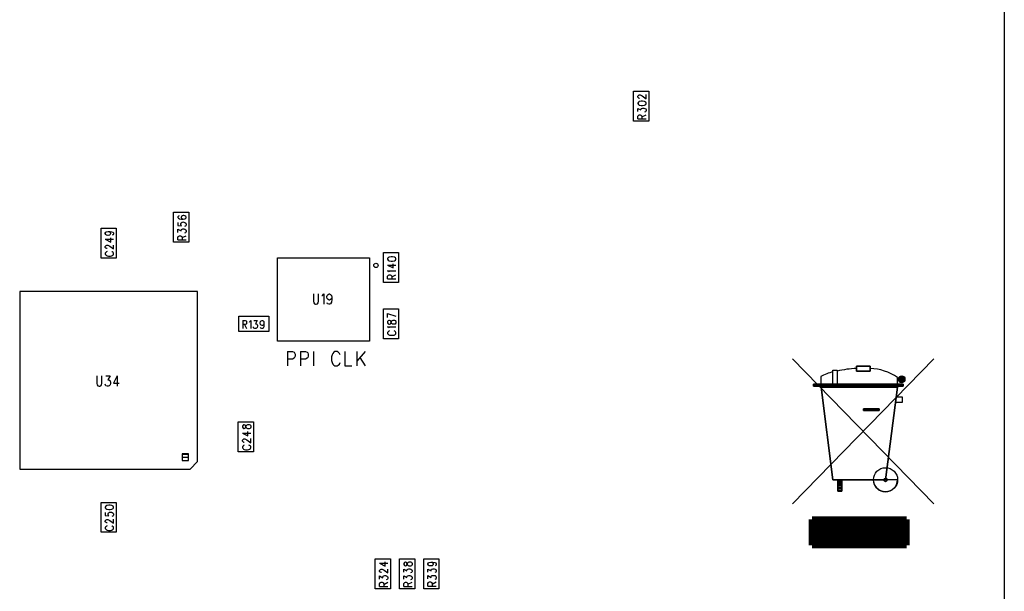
# Model space of a CAD drawing. Extents: x 11.9 to 28.1, y 10.8 to 21.2.
# Tile 20 of 23: x 21.9 to 24.9, y 16 to 17.8. Entities that reach past the tile are written whole.
import ezdxf

# ---------------------------------------------------------------- set-up
doc = ezdxf.new("R2010")
doc.units = 0
doc.header["$MEASUREMENT"] = 0
doc.layers.add('LAYNR1', color=2, linetype='Continuous')

msp = doc.modelspace()

# ---------------------------------------------------------------- linework, layer by layer
at = {"layer": 'LAYNR1', "color": 7}
for points in [[(24.922, 19.685), (24.922, 14.285)], [(23.789, 17.535), (23.788, 17.536), (23.786, 17.538), (23.786, 17.541), (23.788, 17.543), (23.789, 17.544), (23.791, 17.545)], [(23.791, 17.545), (23.794, 17.545)], [(23.794, 17.545), (23.796, 17.544), (23.8, 17.542), (23.812, 17.533), (23.812, 17.546)], [(23.797, 17.525), (23.791, 17.524), (23.788, 17.522), (23.786, 17.519), (23.786, 17.518)], [(23.786, 17.518), (23.788, 17.515)], [(23.788, 17.515), (23.791, 17.513), (23.797, 17.512), (23.801, 17.512), (23.807, 17.513), (23.811, 17.515)], [(23.792, 17.534), (23.791, 17.534), (23.789, 17.535)], [(23.801, 17.525), (23.797, 17.525)], [(23.811, 17.515), (23.812, 17.518), (23.812, 17.519), (23.811, 17.522), (23.807, 17.524), (23.801, 17.525)], [(23.786, 17.493), (23.786, 17.503), (23.796, 17.498), (23.796, 17.5), (23.797, 17.502), (23.799, 17.503), (23.802, 17.504), (23.805, 17.504), (23.808, 17.503), (23.811, 17.501), (23.812, 17.499), (23.812, 17.496), (23.811, 17.493), (23.81, 17.492), (23.807, 17.491)], [(23.786, 17.47), (23.786, 17.479), (23.788, 17.481), (23.789, 17.482), (23.791, 17.483), (23.794, 17.483), (23.796, 17.482), (23.797, 17.481), (23.799, 17.479), (23.799, 17.47)], [(23.799, 17.477), (23.812, 17.483)], [(23.786, 17.47), (23.812, 17.47)], [(22.365, 17.17), (22.363, 17.169), (22.361, 17.166), (22.361, 17.164), (22.363, 17.162), (22.366, 17.16)], [(22.361, 17.149), (22.361, 17.14)], [(22.366, 17.16), (22.372, 17.159), (22.378, 17.159), (22.383, 17.16)], [(22.371, 17.14), (22.37, 17.143), (22.37, 17.145), (22.371, 17.148), (22.374, 17.15)], [(22.375, 17.17), (22.372, 17.168), (22.371, 17.165), (22.371, 17.164), (22.372, 17.162), (22.375, 17.16)], [(22.374, 17.15), (22.377, 17.151), (22.38, 17.15)], [(22.383, 17.17), (22.38, 17.171), (22.378, 17.171), (22.375, 17.17)], [(22.375, 17.16), (22.378, 17.159)], [(22.38, 17.15), (22.383, 17.149), (22.386, 17.147), (22.387, 17.144), (22.387, 17.142), (22.386, 17.139), (22.385, 17.138), (22.382, 17.137)], [(22.383, 17.16), (22.386, 17.162), (22.387, 17.164), (22.387, 17.165), (22.386, 17.168), (22.383, 17.17)], [(22.136, 17.115), (22.136, 17.116), (22.138, 17.119), (22.14, 17.12), (22.145, 17.121), (22.151, 17.121), (22.157, 17.12), (22.161, 17.119), (22.162, 17.116), (22.162, 17.114), (22.161, 17.111), (22.158, 17.11)], [(22.145, 17.121), (22.149, 17.12), (22.151, 17.119), (22.152, 17.116), (22.152, 17.115)], [(22.361, 17.14), (22.372, 17.139), (22.371, 17.14)], [(22.361, 17.118), (22.361, 17.128), (22.371, 17.123), (22.371, 17.125), (22.372, 17.127), (22.374, 17.128), (22.377, 17.129), (22.38, 17.129), (22.383, 17.128), (22.386, 17.126), (22.387, 17.124), (22.387, 17.121), (22.386, 17.118), (22.385, 17.117), (22.382, 17.116)], [(22.152, 17.115), (22.151, 17.112), (22.149, 17.11), (22.145, 17.109), (22.144, 17.109), (22.14, 17.11), (22.138, 17.112), (22.136, 17.115)], [(22.136, 17.097), (22.153, 17.088), (22.153, 17.101)], [(22.136, 17.097), (22.162, 17.097)], [(22.361, 17.095), (22.361, 17.104), (22.363, 17.106), (22.364, 17.107), (22.366, 17.108), (22.369, 17.108), (22.371, 17.107), (22.372, 17.106), (22.374, 17.104), (22.374, 17.095)], [(22.361, 17.095), (22.387, 17.095)], [(22.374, 17.102), (22.387, 17.108)], [(22.136, 17.075), (22.138, 17.077), (22.139, 17.078), (22.141, 17.079), (22.144, 17.079), (22.146, 17.078), (22.15, 17.076), (22.162, 17.067), (22.162, 17.079)], [(22.142, 17.068), (22.141, 17.068), (22.139, 17.069), (22.138, 17.069), (22.136, 17.071), (22.136, 17.075)], [(22.142, 17.059), (22.14, 17.058), (22.138, 17.056), (22.136, 17.054), (22.136, 17.05), (22.138, 17.049), (22.14, 17.047), (22.142, 17.046), (22.146, 17.045)], [(22.152, 17.045), (22.156, 17.046), (22.158, 17.047), (22.161, 17.049), (22.162, 17.05), (22.162, 17.054), (22.161, 17.056), (22.158, 17.058), (22.156, 17.059)], [(22.146, 17.045), (22.152, 17.045)], [(22.67, 16.781), (22.67, 17.039)], [(22.67, 17.039), (22.955, 17.039)], [(22.955, 17.039), (22.955, 16.781)], [(23.037, 17.035), (23.037, 17.037), (23.036, 17.039), (23.032, 17.041), (23.026, 17.042), (23.022, 17.042), (23.016, 17.041), (23.013, 17.039), (23.011, 17.037), (23.011, 17.035)], [(23.011, 17.035), (23.013, 17.032), (23.016, 17.03), (23.022, 17.029), (23.026, 17.029), (23.032, 17.03), (23.036, 17.032), (23.037, 17.035)], [(23.011, 17.017), (23.028, 17.008), (23.028, 17.021)], [(23.011, 17.017), (23.037, 17.017)], [(23.016, 16.995), (23.015, 16.997), (23.011, 16.999), (23.037, 16.999)], [(23.011, 16.974), (23.011, 16.982), (23.013, 16.985)], [(23.011, 16.974), (23.037, 16.974)], [(23.013, 16.985), (23.014, 16.986), (23.016, 16.987), (23.019, 16.987), (23.021, 16.986), (23.022, 16.985)], [(23.022, 16.985), (23.024, 16.982), (23.024, 16.974)], [(23.024, 16.98), (23.037, 16.987)], [(22.781, 16.928), (22.781, 16.905), (22.782, 16.9), (22.784, 16.897), (22.788, 16.896), (22.79, 16.896), (22.794, 16.897), (22.796, 16.9), (22.797, 16.905), (22.797, 16.928)], [(22.807, 16.922), (22.809, 16.923), (22.813, 16.928), (22.813, 16.896)], [(22.838, 16.917), (22.837, 16.913), (22.834, 16.91), (22.831, 16.908), (22.83, 16.908), (22.827, 16.91), (22.824, 16.913), (22.823, 16.917), (22.823, 16.919), (22.824, 16.923), (22.827, 16.926), (22.83, 16.928), (22.831, 16.928), (22.834, 16.926), (22.837, 16.923), (22.838, 16.917), (22.838, 16.91), (22.837, 16.902), (22.834, 16.897), (22.831, 16.896), (22.829, 16.896), (22.825, 16.897), (22.824, 16.9)], [(22.562, 16.845), (22.562, 16.82)], [(22.562, 16.845), (22.57, 16.845), (22.573, 16.844), (22.574, 16.843), (22.574, 16.84), (22.574, 16.838), (22.574, 16.835), (22.573, 16.834), (22.57, 16.833), (22.562, 16.833)], [(22.583, 16.84), (22.584, 16.842), (22.587, 16.845), (22.587, 16.82)], [(22.597, 16.845), (22.607, 16.845), (22.602, 16.835), (22.604, 16.835), (22.606, 16.834), (22.607, 16.833), (22.608, 16.829), (22.608, 16.827), (22.607, 16.823), (22.605, 16.821), (22.603, 16.82), (22.6, 16.82), (22.597, 16.821), (22.596, 16.822), (22.595, 16.825)], [(22.628, 16.837), (22.627, 16.833), (22.625, 16.831), (22.623, 16.829), (22.622, 16.829), (22.619, 16.831), (22.617, 16.833), (22.616, 16.837), (22.616, 16.838), (22.617, 16.842), (22.619, 16.844), (22.622, 16.845), (22.623, 16.845), (22.625, 16.844), (22.627, 16.842), (22.628, 16.837), (22.628, 16.831), (22.627, 16.825), (22.625, 16.821), (22.623, 16.82), (22.621, 16.82), (22.618, 16.821), (22.617, 16.823)], [(23.011, 16.867), (23.037, 16.858)], [(23.011, 16.854), (23.011, 16.867)], [(22.568, 16.833), (22.574, 16.82)], [(23.016, 16.821), (23.015, 16.823), (23.011, 16.825), (23.037, 16.825)], [(23.017, 16.813), (23.015, 16.812), (23.013, 16.81)], [(23.036, 16.81), (23.033, 16.812), (23.031, 16.813)], [(22.955, 16.781), (22.67, 16.781)], [(23.013, 16.81), (23.011, 16.808), (23.011, 16.804), (23.013, 16.803), (23.015, 16.801), (23.017, 16.8)], [(23.017, 16.8), (23.021, 16.799), (23.027, 16.799), (23.031, 16.8)], [(23.031, 16.8), (23.033, 16.801), (23.036, 16.803), (23.037, 16.804), (23.037, 16.808), (23.036, 16.81)], [(22.701, 16.749), (22.701, 16.704)], [(22.701, 16.749), (22.716, 16.749), (22.722, 16.747), (22.723, 16.745), (22.725, 16.741), (22.725, 16.734), (22.723, 16.73), (22.722, 16.728), (22.716, 16.725), (22.701, 16.725)], [(22.741, 16.749), (22.741, 16.704)], [(22.741, 16.749), (22.757, 16.749), (22.762, 16.747), (22.764, 16.745), (22.765, 16.741), (22.765, 16.734), (22.764, 16.73), (22.762, 16.728), (22.757, 16.725), (22.741, 16.725)], [(22.781, 16.749), (22.781, 16.704)], [(22.839, 16.738), (22.837, 16.732), (22.837, 16.721)], [(22.837, 16.721), (22.839, 16.715), (22.841, 16.71), (22.844, 16.706), (22.848, 16.704)], [(22.864, 16.738), (22.862, 16.743), (22.858, 16.747), (22.855, 16.749), (22.848, 16.749), (22.844, 16.747), (22.841, 16.743), (22.839, 16.738)], [(22.879, 16.749), (22.879, 16.704)], [(22.916, 16.749), (22.916, 16.704)], [(22.941, 16.749), (22.916, 16.719)], [(22.925, 16.73), (22.941, 16.704)], [(24.704, 16.726), (24.266, 16.276)], [(24.266, 16.726), (24.704, 16.276)], [(22.848, 16.704), (22.855, 16.704)], [(22.855, 16.704), (22.858, 16.706), (22.862, 16.71), (22.864, 16.715)], [(22.879, 16.704), (22.9, 16.704)], [(24.391, 16.691), (24.404, 16.691)], [(24.391, 16.643), (24.391, 16.691)], [(24.404, 16.691), (24.404, 16.643)], [(24.464, 16.688), (24.464, 16.703)], [(24.464, 16.703), (24.464, 16.688)], [(24.464, 16.703), (24.506, 16.703)], [(24.506, 16.703), (24.464, 16.703)], [(22.11, 16.673), (22.11, 16.65), (22.111, 16.645), (22.113, 16.642), (22.117, 16.641), (22.119, 16.641), (22.122, 16.642), (22.125, 16.645), (22.126, 16.65), (22.126, 16.673)], [(22.138, 16.673), (22.151, 16.673), (22.144, 16.661), (22.147, 16.661), (22.15, 16.659), (22.151, 16.658), (22.152, 16.653), (22.152, 16.65), (22.151, 16.645), (22.148, 16.642), (22.145, 16.641), (22.142, 16.641), (22.138, 16.642), (22.137, 16.644), (22.136, 16.647)], [(22.173, 16.673), (22.162, 16.651), (22.179, 16.651)], [(22.173, 16.673), (22.173, 16.641)], [(24.354, 16.646), (24.354, 16.671)], [(24.591, 16.646), (24.591, 16.668)], [(24.593, 16.662), (24.614, 16.662)], [(24.594, 16.667), (24.613, 16.667)], [(24.597, 16.671), (24.61, 16.671)], [(24.331, 16.648), (24.331, 16.641)], [(24.331, 16.641), (24.331, 16.648)], [(24.609, 16.648), (24.331, 16.648)], [(24.331, 16.648), (24.609, 16.648)], [(24.331, 16.645), (24.609, 16.645)], [(24.331, 16.641), (24.609, 16.641)], [(24.609, 16.641), (24.331, 16.641)], [(24.591, 16.638), (24.554, 16.351)], [(24.554, 16.351), (24.591, 16.638)], [(24.595, 16.658), (24.612, 16.658)], [(24.609, 16.641), (24.609, 16.648)], [(24.609, 16.648), (24.609, 16.641)], [(24.589, 16.608), (24.606, 16.608)], [(24.606, 16.608), (24.606, 16.591)], [(24.486, 16.566), (24.486, 16.571)], [(24.486, 16.571), (24.486, 16.566)], [(24.486, 16.571), (24.534, 16.571)], [(24.534, 16.571), (24.486, 16.571)], [(24.486, 16.57), (24.534, 16.57)], [(24.606, 16.591), (24.586, 16.591)], [(22.563, 16.52), (22.561, 16.517), (22.561, 16.514)], [(22.561, 16.514), (22.563, 16.511), (22.565, 16.51)], [(22.57, 16.52), (22.567, 16.521), (22.565, 16.521), (22.563, 16.52)], [(22.565, 16.51), (22.567, 16.51)], [(22.567, 16.51), (22.57, 16.511), (22.571, 16.513), (22.572, 16.516), (22.574, 16.519), (22.576, 16.521), (22.578, 16.522), (22.582, 16.522), (22.585, 16.521), (22.586, 16.52)], [(22.576, 16.51), (22.574, 16.512), (22.572, 16.514), (22.571, 16.518), (22.57, 16.52)], [(22.585, 16.51), (22.582, 16.509), (22.578, 16.509), (22.576, 16.51)], [(22.586, 16.52), (22.587, 16.517), (22.587, 16.514), (22.586, 16.511), (22.585, 16.51)], [(22.561, 16.496), (22.578, 16.487), (22.578, 16.501)], [(22.561, 16.496), (22.587, 16.496)], [(22.567, 16.467), (22.566, 16.467), (22.564, 16.468), (22.563, 16.469), (22.561, 16.471), (22.561, 16.474), (22.563, 16.476), (22.564, 16.477), (22.566, 16.478), (22.569, 16.478), (22.571, 16.477), (22.575, 16.475), (22.587, 16.466), (22.587, 16.479)], [(22.567, 16.458), (22.565, 16.457), (22.563, 16.455), (22.561, 16.454), (22.561, 16.45)], [(22.561, 16.45), (22.563, 16.448), (22.565, 16.446), (22.567, 16.445), (22.571, 16.444), (22.577, 16.444), (22.581, 16.445), (22.583, 16.446), (22.586, 16.448), (22.587, 16.45)], [(22.587, 16.45), (22.587, 16.454), (22.586, 16.455), (22.583, 16.457), (22.581, 16.458)], [(22.394, 16.429), (22.374, 16.429)], [(22.394, 16.42), (22.374, 16.42)], [(24.554, 16.351), (24.391, 16.351)], [(24.391, 16.351), (24.554, 16.351)], [(24.406, 16.316), (24.406, 16.348)], [(24.406, 16.348), (24.406, 16.316)], [(24.406, 16.348), (24.419, 16.348)], [(24.419, 16.348), (24.406, 16.348)], [(24.406, 16.347), (24.419, 16.347)], [(24.406, 16.343), (24.419, 16.343)], [(24.406, 16.338), (24.419, 16.338)], [(24.406, 16.334), (24.419, 16.334)], [(24.406, 16.329), (24.419, 16.329)], [(24.406, 16.325), (24.419, 16.325)], [(24.419, 16.348), (24.419, 16.316)], [(24.419, 16.316), (24.419, 16.348)], [(24.591, 16.351), (24.516, 16.351)], [(24.559, 16.351), (24.549, 16.351)], [(24.406, 16.32), (24.419, 16.32)], [(24.419, 16.316), (24.406, 16.316)], [(24.406, 16.316), (24.419, 16.316)], [(22.157, 16.26), (22.161, 16.262), (22.162, 16.264), (22.162, 16.266), (22.161, 16.269), (22.157, 16.271), (22.151, 16.272), (22.147, 16.272), (22.141, 16.271), (22.138, 16.269), (22.136, 16.266), (22.136, 16.264)], [(22.136, 16.264), (22.138, 16.262), (22.141, 16.26)], [(22.136, 16.249), (22.136, 16.24)], [(22.136, 16.24), (22.147, 16.239), (22.146, 16.24)], [(22.141, 16.26), (22.147, 16.259), (22.151, 16.259), (22.157, 16.26)], [(22.146, 16.24), (22.145, 16.243), (22.145, 16.245), (22.146, 16.248), (22.149, 16.25)], [(22.149, 16.25), (22.152, 16.251), (22.155, 16.25)], [(22.155, 16.25), (22.158, 16.249), (22.161, 16.247), (22.162, 16.244), (22.162, 16.242), (22.161, 16.239), (22.16, 16.238), (22.157, 16.237)], [(22.142, 16.217), (22.141, 16.217), (22.139, 16.218), (22.138, 16.219), (22.136, 16.221), (22.136, 16.224), (22.138, 16.226), (22.139, 16.227), (22.141, 16.228), (22.144, 16.228), (22.146, 16.227), (22.15, 16.225), (22.162, 16.216), (22.162, 16.229)], [(22.142, 16.208), (22.14, 16.207), (22.138, 16.205), (22.136, 16.204), (22.136, 16.2)], [(22.162, 16.2), (22.162, 16.204), (22.161, 16.205), (22.158, 16.207), (22.156, 16.208)], [(22.136, 16.2), (22.138, 16.198), (22.14, 16.196), (22.142, 16.195), (22.146, 16.194), (22.152, 16.194), (22.156, 16.195), (22.158, 16.196), (22.161, 16.198), (22.162, 16.2)], [(22.986, 16.092), (23.003, 16.083), (23.003, 16.096)], [(22.986, 16.092), (23.012, 16.092)], [(23.065, 16.095), (23.063, 16.094), (23.061, 16.091), (23.061, 16.088)], [(23.061, 16.088), (23.063, 16.085)], [(23.063, 16.085), (23.065, 16.084), (23.067, 16.084), (23.07, 16.085)], [(23.067, 16.095), (23.065, 16.095)], [(23.086, 16.085), (23.085, 16.084), (23.082, 16.083), (23.078, 16.083), (23.076, 16.084), (23.074, 16.086), (23.072, 16.089), (23.071, 16.092), (23.07, 16.094), (23.067, 16.095)], [(23.07, 16.085), (23.071, 16.087), (23.072, 16.09), (23.074, 16.093), (23.076, 16.095)], [(23.076, 16.095), (23.078, 16.096), (23.082, 16.096), (23.085, 16.095)], [(23.085, 16.095), (23.086, 16.094), (23.087, 16.091), (23.087, 16.088), (23.086, 16.085)], [(23.145, 16.095), (23.149, 16.094), (23.151, 16.093), (23.152, 16.09), (23.152, 16.089), (23.151, 16.086), (23.149, 16.084), (23.145, 16.084), (23.144, 16.084), (23.14, 16.084), (23.138, 16.086), (23.136, 16.089), (23.136, 16.09), (23.138, 16.093), (23.14, 16.094), (23.145, 16.095), (23.151, 16.095), (23.157, 16.094), (23.161, 16.093), (23.162, 16.09), (23.162, 16.088), (23.161, 16.085), (23.158, 16.084)], [(22.986, 16.07), (22.988, 16.072), (22.989, 16.073), (22.991, 16.074), (22.994, 16.074), (22.996, 16.073), (23, 16.071), (23.012, 16.062), (23.012, 16.074)], [(22.992, 16.063), (22.991, 16.063), (22.989, 16.064), (22.988, 16.064), (22.986, 16.066), (22.986, 16.07)], [(22.986, 16.043), (22.986, 16.053), (22.996, 16.047), (22.996, 16.05)], [(22.996, 16.05), (22.997, 16.052), (22.999, 16.053), (23.002, 16.054), (23.005, 16.054), (23.008, 16.053), (23.011, 16.051), (23.012, 16.048), (23.012, 16.045), (23.011, 16.043), (23.01, 16.042), (23.007, 16.041)], [(23.061, 16.064), (23.061, 16.074), (23.071, 16.069), (23.071, 16.071), (23.072, 16.073), (23.074, 16.074), (23.077, 16.075)], [(23.061, 16.043), (23.061, 16.053), (23.071, 16.048), (23.071, 16.05), (23.072, 16.052), (23.074, 16.053), (23.077, 16.054), (23.08, 16.054), (23.083, 16.053), (23.086, 16.051), (23.087, 16.049), (23.087, 16.046), (23.086, 16.043), (23.085, 16.042), (23.082, 16.041)], [(23.077, 16.075), (23.08, 16.075)], [(23.08, 16.075), (23.083, 16.074), (23.086, 16.072), (23.087, 16.069), (23.087, 16.067), (23.086, 16.064), (23.085, 16.063), (23.082, 16.062)], [(23.136, 16.064), (23.136, 16.074), (23.146, 16.069), (23.146, 16.072), (23.147, 16.074), (23.149, 16.074), (23.152, 16.075), (23.155, 16.075), (23.158, 16.074), (23.161, 16.073), (23.162, 16.07), (23.162, 16.067), (23.161, 16.064), (23.16, 16.064), (23.157, 16.063)], [(23.136, 16.044), (23.136, 16.054), (23.146, 16.048), (23.146, 16.051), (23.147, 16.053), (23.149, 16.054), (23.152, 16.054), (23.155, 16.054), (23.158, 16.054), (23.161, 16.052), (23.162, 16.049), (23.162, 16.046), (23.161, 16.044), (23.16, 16.043), (23.157, 16.042)], [(22.986, 16.02), (22.986, 16.028), (22.988, 16.031), (22.989, 16.032), (22.991, 16.033), (22.994, 16.033), (22.996, 16.032), (22.997, 16.031), (22.999, 16.028), (22.999, 16.02)], [(22.986, 16.02), (23.012, 16.02)], [(22.999, 16.026), (23.012, 16.033)], [(23.061, 16.02), (23.061, 16.029), (23.063, 16.031), (23.064, 16.032), (23.066, 16.033), (23.069, 16.033), (23.071, 16.032), (23.072, 16.031), (23.074, 16.029), (23.074, 16.02)], [(23.061, 16.02), (23.087, 16.02)], [(23.074, 16.027), (23.087, 16.033)], [(23.136, 16.021), (23.136, 16.029), (23.138, 16.032), (23.139, 16.033), (23.141, 16.034), (23.144, 16.034), (23.146, 16.033), (23.147, 16.032), (23.149, 16.029), (23.149, 16.021)], [(23.136, 16.021), (23.162, 16.021)], [(23.149, 16.027), (23.162, 16.034)]]:
    msp.add_lwpolyline(points, dxfattribs=at)
for points in [[(23.773, 17.463), (23.773, 17.556), (23.82, 17.556), (23.82, 17.463), (23.773, 17.463)], [(22.395, 17.181), (22.395, 17.088), (22.348, 17.088), (22.348, 17.181), (22.395, 17.181)], [(22.123, 17.038), (22.123, 17.131), (22.17, 17.131), (22.17, 17.038), (22.123, 17.038)], [(23.045, 17.056), (23.045, 16.963), (22.998, 16.963), (22.998, 17.056), (23.045, 17.056)], [(22.422, 16.935), (21.871, 16.935), (21.871, 16.384), (22.399, 16.384), (22.422, 16.408), (22.422, 16.935)], [(22.998, 16.788), (22.998, 16.881), (23.045, 16.881), (23.045, 16.788), (22.998, 16.788)], [(22.643, 16.811), (22.55, 16.811), (22.55, 16.858), (22.643, 16.858), (22.643, 16.811)], [(23.011, 16.838), (23.013, 16.835), (23.015, 16.834), (23.017, 16.834), (23.02, 16.835), (23.021, 16.837), (23.022, 16.841), (23.024, 16.844), (23.026, 16.845), (23.028, 16.846), (23.032, 16.846), (23.035, 16.845), (23.036, 16.844), (23.037, 16.842), (23.037, 16.838), (23.036, 16.835), (23.035, 16.834), (23.032, 16.834), (23.028, 16.834), (23.026, 16.834), (23.024, 16.836), (23.022, 16.839), (23.021, 16.843), (23.02, 16.844), (23.017, 16.845), (23.015, 16.845), (23.013, 16.844), (23.011, 16.842), (23.011, 16.838)], [(24.506, 16.703), (24.506, 16.688), (24.506, 16.703)], [(24.506, 16.688), (24.464, 16.688), (24.506, 16.688)], [(24.354, 16.638), (24.591, 16.638), (24.354, 16.638)], [(24.391, 16.351), (24.354, 16.638), (24.391, 16.351)], [(24.534, 16.571), (24.534, 16.566), (24.534, 16.571)], [(24.534, 16.566), (24.486, 16.566), (24.534, 16.566)], [(22.595, 16.531), (22.595, 16.438), (22.548, 16.438), (22.548, 16.531), (22.595, 16.531)], [(22.394, 16.411), (22.394, 16.431), (22.374, 16.431), (22.374, 16.411), (22.394, 16.411)], [(22.17, 16.281), (22.17, 16.188), (22.123, 16.188), (22.123, 16.281), (22.17, 16.281)], [(23.02, 16.106), (23.02, 16.013), (22.973, 16.013), (22.973, 16.106), (23.02, 16.106)], [(23.048, 16.013), (23.048, 16.106), (23.095, 16.106), (23.095, 16.013), (23.048, 16.013)], [(23.123, 16.013), (23.123, 16.106), (23.17, 16.106), (23.17, 16.013), (23.123, 16.013)]]:
    msp.add_lwpolyline(points, close=True, dxfattribs=at)
for points in [[(24.464, 16.696, 0.051586), (24.404, 16.688)], [(24.591, 16.668, 0.148999), (24.506, 16.696)], [(24.391, 16.686, 0.048424), (24.353, 16.671)], [(24.516, 16.351, 1), (24.591, 16.351)], [(24.549, 16.351, 1), (24.559, 16.351)]]:
    msp.add_lwpolyline(points, format="xyb", dxfattribs=at)
msp.add_lwpolyline([(24.593, 16.663, 1), (24.614, 16.663), (24.593, 16.663)], format="xyb", close=True, dxfattribs=at)
msp.add_lwpolyline([(24.593, 16.663, 1), (24.614, 16.663), (24.593, 16.663)], format="xyb", close=True, dxfattribs=at)
at = {"layer": 'LAYNR1', "color": 7, "const_width": 0.02}
for points in [[(24.326, 16.228), (24.619, 16.228)], [(24.619, 16.228), (24.326, 16.228)], [(24.326, 16.148), (24.326, 16.228)], [(24.326, 16.228), (24.326, 16.148)], [(24.619, 16.228), (24.619, 16.148)], [(24.619, 16.148), (24.619, 16.228)], [(24.326, 16.22), (24.619, 16.22)], [(24.326, 16.202), (24.619, 16.202)], [(24.326, 16.184), (24.619, 16.184)], [(24.326, 16.166), (24.619, 16.166)], [(24.619, 16.148), (24.326, 16.148)], [(24.326, 16.148), (24.619, 16.148)]]:
    msp.add_lwpolyline(points, dxfattribs=at)
at = {"layer": 'LAYNR1', "color": 7}
for centre, radius in [((22.975, 17.016), 0.00671), ((24.604, 16.663), 0.0102), ((24.604, 16.663), 0.0102), ((24.554, 16.351), 0.0375), ((24.554, 16.351), 0.005), ((24.326, 16.22), 0.005), ((24.326, 16.202), 0.005), ((24.619, 16.22), 0.005), ((24.619, 16.202), 0.005), ((24.326, 16.184), 0.005), ((24.326, 16.166), 0.005), ((24.619, 16.184), 0.005), ((24.619, 16.166), 0.005)]:
    msp.add_circle(centre, radius, dxfattribs=at)

doc.saveas('drawing.dxf')
